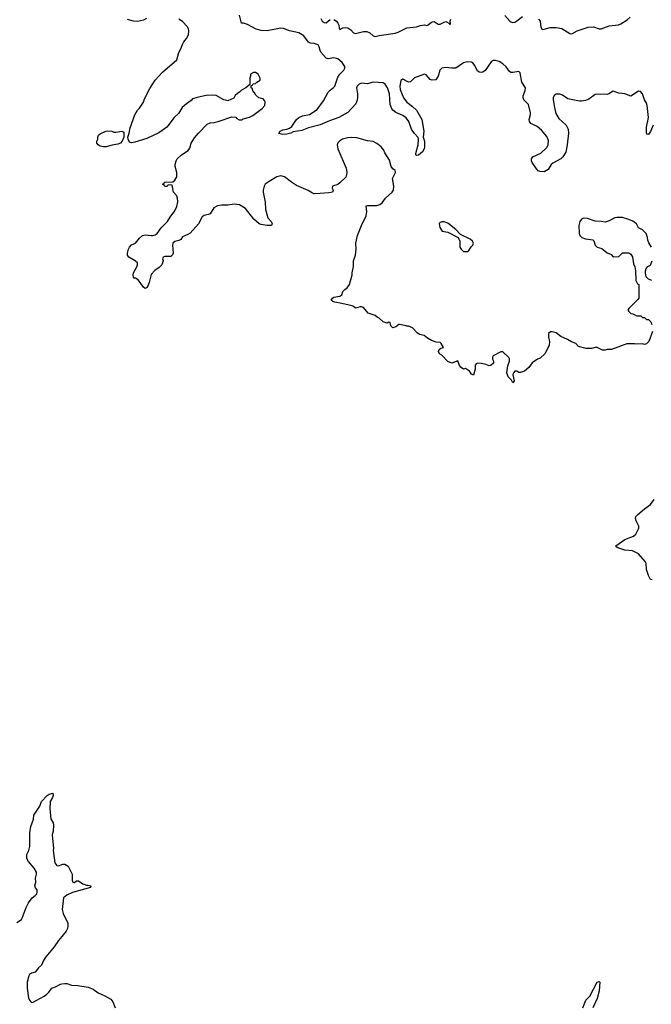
# Model space of a CAD drawing. Header units: inches. Extents: x 2323201 to 2563958, y 895391 to 1023096.
# Tile 179 of 196: x 2529571 to 2536000, y 994366 to 1004385. Entities that reach past the tile are written whole.
import ezdxf

# ---------------------------------------------------------------- set-up
doc = ezdxf.new("R2010")
doc.units = ezdxf.units.IN
doc.header["$MEASUREMENT"] = 0
for name, color, linetype in [('C5030', 7, 'Continuous'), ('C5929', 7, 'Continuous'), ('C5939', 7, 'Continuous')]:
    doc.layers.add(name, color=color, linetype=linetype)

msp = doc.modelspace()

# ---------------------------------------------------------------- linework, layer by layer
at = {"layer": 'C5030', "color": 5}
for points, elevation in [([(2536013, 1001213), (2535974, 1001110), (2535950, 1001086), (2535930, 1001078), (2535910, 1001086), (2535850, 1001082), (2535830, 1001088), (2535752, 1001088), (2535594, 1001030), (2535551, 1001029), (2535530, 1001022), (2535503, 1001023), (2535448, 1001048), (2535430, 1001049), (2535390, 1001039), (2535338, 1001038), (2535260, 1001060), (2535230, 1001089), (2535186, 1001106), (2535148, 1001130), (2535080, 1001160), (2535030, 1001199), (2534990, 1001208), (2534973, 1001207), (2534954, 1001190), (2534954, 1001150), (2534965, 1001110), (2534961, 1001070), (2534917, 1000983), (2534870, 1000941), (2534842, 1000930), (2534787, 1000893), (2534754, 1000846), (2534710, 1000809), (2534670, 1000794), (2534650, 1000795), (2534630, 1000809), (2534610, 1000809), (2534596, 1000790), (2534591, 1000770), (2534605, 1000710), (2534590, 1000689), (2534576, 1000716), (2534542, 1000750), (2534530, 1000790), (2534539, 1000861), (2534555, 1000910), (2534555, 1000935), (2534550, 1000946), (2534490, 1001006), (2534470, 1001006), (2534390, 1000966), (2534382, 1000950), (2534382, 1000930), (2534394, 1000910), (2534394, 1000890), (2534370, 1000868), (2534350, 1000862), (2534316, 1000876), (2534270, 1000887), (2534230, 1000889), (2534216, 1000884), (2534206, 1000870), (2534206, 1000830), (2534190, 1000766), (2534170, 1000778), (2534148, 1000810), (2534110, 1000835), (2534090, 1000829), (2534066, 1000846), (2534047, 1000867), (2534030, 1000915), (2533969, 1000889), (2533930, 1000908), (2533868, 1000970), (2533845, 1000985), (2533835, 1001010), (2533842, 1001030), (2533858, 1001042), (2533886, 1001050), (2533862, 1001090), (2533850, 1001099), (2533810, 1001104), (2533762, 1001122), (2533723, 1001143), (2533688, 1001170), (2533641, 1001181), (2533617, 1001197), (2533570, 1001248), (2533530, 1001266), (2533510, 1001266), (2533506, 1001270), (2533438, 1001282), (2533430, 1001282), (2533400, 1001260), (2533369, 1001249), (2533348, 1001268), (2533342, 1001302), (2533330, 1001306), (2533310, 1001298), (2533270, 1001309), (2533230, 1001348), (2533210, 1001358), (2533190, 1001375), (2533118, 1001398), (2533070, 1001457), (2533050, 1001464), (2533037, 1001463), (2532989, 1001449), (2532968, 1001468), (2532954, 1001474), (2532850, 1001498), (2532778, 1001510), (2532757, 1001517), (2532742, 1001530), (2532754, 1001550), (2532770, 1001563), (2532830, 1001572), (2532850, 1001586), (2532860, 1001620), (2532879, 1001641), (2532905, 1001655), (2532929, 1001690), (2532955, 1001790), (2532955, 1001810), (2532968, 1001872), (2532969, 1001931), (2532989, 1001990), (2532995, 1002050), (2532994, 1002110), (2533009, 1002189), (2533049, 1002290), (2533098, 1002390), (2533104, 1002430), (2533097, 1002490), (2533110, 1002495), (2533205, 1002495), (2533236, 1002504), (2533259, 1002521), (2533295, 1002570), (2533361, 1002630), (2533375, 1002650), (2533378, 1002690), (2533365, 1002770), (2533395, 1002830), (2533394, 1002850), (2533370, 1002868), (2533353, 1002890), (2533334, 1002954), (2533289, 1003030), (2533278, 1003058), (2533249, 1003090), (2533206, 1003126), (2533170, 1003145), (2533110, 1003153), (2533004, 1003184), (2532950, 1003187), (2532910, 1003183), (2532858, 1003170), (2532827, 1003150), (2532810, 1003133), (2532802, 1003110), (2532809, 1003070), (2532894, 1002874), (2532901, 1002830), (2532899, 1002810), (2532890, 1002782), (2532830, 1002724), (2532810, 1002709), (2532754, 1002690), (2532752, 1002670), (2532762, 1002650), (2532754, 1002630), (2532718, 1002622), (2532630, 1002615), (2532570, 1002614), (2532550, 1002619), (2532507, 1002647), (2532390, 1002697), (2532339, 1002730), (2532267, 1002787), (2532230, 1002796), (2532190, 1002786), (2532110, 1002739), (2532071, 1002710), (2532061, 1002690), (2532051, 1002650), (2532051, 1002630), (2532071, 1002529), (2532072, 1002452), (2532098, 1002370), (2532131, 1002330), (2532142, 1002310), (2532134, 1002290), (2532090, 1002289), (2532030, 1002301), (2532009, 1002309), (2531956, 1002356), (2531870, 1002465), (2531810, 1002501), (2531753, 1002507), (2531690, 1002497), (2531630, 1002499), (2531585, 1002490), (2531549, 1002471), (2531510, 1002410), (2531490, 1002401), (2531450, 1002394), (2531430, 1002380), (2531392, 1002308), (2531306, 1002214), (2531282, 1002198), (2531230, 1002175), (2531210, 1002149), (2531190, 1002137), (2531150, 1002129), (2531131, 1002110), (2531126, 1002090), (2531134, 1002010), (2531128, 1001992), (2531110, 1001975), (2531050, 1001975), (2531032, 1001968), (2531025, 1001950), (2531031, 1001930), (2531018, 1001890), (2530990, 1001862), (2530947, 1001833), (2530908, 1001792), (2530888, 1001712), (2530870, 1001658), (2530850, 1001648), (2530830, 1001662), (2530777, 1001737), (2530750, 1001754), (2530736, 1001756), (2530730, 1001766), (2530726, 1001786), (2530729, 1001810), (2530763, 1001870), (2530769, 1001890), (2530769, 1001909), (2530748, 1001930), (2530682, 1001970), (2530669, 1001990), (2530669, 1002010), (2530679, 1002050), (2530689, 1002070), (2530710, 1002093), (2530750, 1002111), (2530790, 1002161), (2530822, 1002190), (2530850, 1002196), (2530910, 1002188), (2530930, 1002190), (2530950, 1002196), (2530970, 1002210), (2531013, 1002267), (2531075, 1002330), (2531103, 1002377), (2531150, 1002439), (2531170, 1002483), (2531180, 1002530), (2531178, 1002570), (2531171, 1002591), (2531138, 1002630), (2531122, 1002702), (2531090, 1002706), (2531078, 1002702), (2531072, 1002688), (2531050, 1002688), (2531042, 1002702), (2531026, 1002710), (2531042, 1002718), (2531046, 1002730), (2531053, 1002733), (2531130, 1002734), (2531150, 1002752), (2531170, 1002785), (2531172, 1002830), (2531153, 1002890), (2531153, 1002910), (2531163, 1002950), (2531173, 1002970), (2531217, 1003010), (2531287, 1003053), (2531302, 1003078), (2531318, 1003130), (2531350, 1003181), (2531390, 1003231), (2531479, 1003321), (2531510, 1003336), (2531550, 1003339), (2531592, 1003348), (2531730, 1003398), (2531770, 1003392), (2531780, 1003380), (2531805, 1003365), (2531830, 1003367), (2531845, 1003375), (2531910, 1003393), (2531943, 1003410), (2532040, 1003480), (2532065, 1003510), (2532069, 1003549), (2532064, 1003564), (2532050, 1003578), (2532006, 1003590), (2531976, 1003616), (2531960, 1003640), (2531948, 1003650), (2531942, 1003682), (2531926, 1003690), (2531926, 1003714), (2531942, 1003718), (2531947, 1003733), (2531970, 1003734), (2531986, 1003750), (2532018, 1003770), (2532018, 1003790), (2531998, 1003830), (2531970, 1003848), (2531950, 1003848), (2531922, 1003830), (2531922, 1003810), (2531914, 1003790), (2531914, 1003726), (2531874, 1003690), (2531830, 1003668), (2531810, 1003648), (2531790, 1003638), (2531765, 1003615), (2531750, 1003588), (2531690, 1003558), (2531667, 1003567), (2531650, 1003568), (2531570, 1003614), (2531530, 1003617), (2531470, 1003612), (2531390, 1003598), (2531330, 1003579), (2531318, 1003562), (2531270, 1003530), (2531224, 1003490), (2531189, 1003431), (2531142, 1003390), (2531068, 1003292), (2531023, 1003257), (2530986, 1003234), (2530865, 1003175), (2530742, 1003138), (2530710, 1003133), (2530690, 1003139), (2530674, 1003170), (2530673, 1003190), (2530687, 1003230), (2530695, 1003285), (2530743, 1003417), (2530770, 1003465), (2530790, 1003486), (2530830, 1003546), (2530841, 1003579), (2530895, 1003685), (2530949, 1003770), (2531024, 1003850), (2531170, 1003975), (2531191, 1004050), (2531211, 1004089), (2531227, 1004133), (2531241, 1004159), (2531270, 1004193), (2531289, 1004230), (2531293, 1004273), (2531291, 1004291), (2531277, 1004317), (2531230, 1004365), (2531192, 1004390)], 80), ([(2530862, 1004398), (2530830, 1004380), (2530770, 1004366), (2530730, 1004370), (2530670, 1004386)], 80), ([(2536018, 1003310), (2535990, 1003246), (2535970, 1003217), (2535959, 1003219), (2535950, 1003230), (2535951, 1003291), (2535972, 1003390), (2535956, 1003510), (2535950, 1003537), (2535931, 1003571), (2535911, 1003630), (2535890, 1003655), (2535870, 1003658), (2535790, 1003606), (2535730, 1003630), (2535670, 1003637), (2535610, 1003658), (2535569, 1003631), (2535550, 1003623), (2535450, 1003626), (2535430, 1003622), (2535365, 1003575), (2535330, 1003563), (2535290, 1003557), (2535270, 1003557), (2535150, 1003580), (2535097, 1003617), (2535070, 1003628), (2535030, 1003626), (2535010, 1003614), (2535002, 1003590), (2535002, 1003570), (2535013, 1003490), (2535029, 1003429), (2535059, 1003379), (2535133, 1003310), (2535153, 1003270), (2535156, 1003230), (2535145, 1003110), (2535130, 1003038), (2535101, 1002990), (2535080, 1002970), (2534996, 1002924), (2534981, 1002910), (2534950, 1002862), (2534910, 1002836), (2534870, 1002839), (2534850, 1002847), (2534830, 1002866), (2534788, 1002930), (2534780, 1002950), (2534779, 1002970), (2534793, 1002990), (2534874, 1003026), (2534935, 1003085), (2534951, 1003110), (2534954, 1003154), (2534937, 1003197), (2534882, 1003262), (2534839, 1003299), (2534773, 1003330), (2534760, 1003350), (2534756, 1003370), (2534770, 1003421), (2534770, 1003437), (2534750, 1003521), (2534703, 1003570), (2534694, 1003590), (2534696, 1003610), (2534716, 1003664), (2534718, 1003690), (2534682, 1003750), (2534664, 1003844), (2534650, 1003859), (2534590, 1003846), (2534570, 1003846), (2534556, 1003856), (2534524, 1003904), (2534490, 1003936), (2534450, 1003961), (2534410, 1003971), (2534390, 1003969), (2534370, 1003956), (2534310, 1003868), (2534286, 1003850), (2534270, 1003847), (2534248, 1003850), (2534230, 1003865), (2534202, 1003922), (2534185, 1003945), (2534170, 1003954), (2534130, 1003957), (2534090, 1003946), (2534010, 1003893), (2533970, 1003891), (2533910, 1003900), (2533868, 1003890), (2533846, 1003870), (2533830, 1003809), (2533808, 1003772), (2533770, 1003768), (2533750, 1003776), (2533710, 1003823), (2533690, 1003830), (2533590, 1003793), (2533549, 1003751), (2533530, 1003748), (2533470, 1003778), (2533450, 1003767), (2533441, 1003710), (2533444, 1003676), (2533477, 1003590), (2533510, 1003544), (2533570, 1003501), (2533610, 1003464), (2533664, 1003370), (2533683, 1003250), (2533678, 1003190), (2533692, 1003150), (2533693, 1003090), (2533687, 1003070), (2533670, 1003041), (2533630, 1003006), (2533610, 1003003), (2533604, 1003010), (2533602, 1003022), (2533627, 1003110), (2533631, 1003170), (2533627, 1003187), (2533590, 1003227), (2533560, 1003270), (2533531, 1003350), (2533506, 1003386), (2533471, 1003411), (2533401, 1003441), (2533370, 1003464), (2533359, 1003479), (2533343, 1003523), (2533334, 1003630), (2533315, 1003690), (2533291, 1003730), (2533270, 1003741), (2533170, 1003750), (2533110, 1003732), (2533050, 1003739), (2533026, 1003730), (2533007, 1003710), (2533000, 1003690), (2533010, 1003630), (2533010, 1003590), (2533004, 1003556), (2532993, 1003530), (2532910, 1003442), (2532819, 1003390), (2532723, 1003357), (2532630, 1003316), (2532510, 1003284), (2532443, 1003257), (2532355, 1003245), (2532330, 1003230), (2532290, 1003220), (2532250, 1003218), (2532208, 1003228), (2532224, 1003250), (2532250, 1003265), (2532290, 1003270), (2532319, 1003281), (2532341, 1003299), (2532390, 1003368), (2532412, 1003390), (2532450, 1003408), (2532521, 1003419), (2532600, 1003470), (2532662, 1003558), (2532710, 1003647), (2532730, 1003669), (2532766, 1003694), (2532779, 1003710), (2532810, 1003799), (2532830, 1003829), (2532872, 1003870), (2532882, 1003890), (2532882, 1003910), (2532854, 1003950), (2532810, 1003985), (2532770, 1003996), (2532710, 1003988), (2532690, 1003995), (2532635, 1004055), (2532628, 1004070), (2532621, 1004110), (2532610, 1004130), (2532570, 1004144), (2532530, 1004146), (2532510, 1004156), (2532462, 1004222), (2532411, 1004251), (2532319, 1004270), (2532255, 1004295), (2532230, 1004300), (2532090, 1004270), (2532030, 1004276), (2531979, 1004290), (2531890, 1004335), (2531850, 1004348), (2531830, 1004348), (2531809, 1004430)], 60), ([(2532638, 1004398), (2532651, 1004370), (2532670, 1004356), (2532690, 1004353), (2532732, 1004388)], 60), ([(2532770, 1004388), (2532796, 1004370), (2532811, 1004350), (2532821, 1004330), (2532822, 1004302), (2532830, 1004286), (2532859, 1004301), (2532890, 1004305), (2532910, 1004302), (2532942, 1004282), (2532970, 1004251), (2532990, 1004243), (2533070, 1004264), (2533106, 1004266), (2533135, 1004250), (2533170, 1004219), (2533190, 1004214), (2533230, 1004224), (2533392, 1004248), (2533422, 1004258), (2533510, 1004301), (2533610, 1004313), (2533650, 1004325), (2533690, 1004331), (2533714, 1004326), (2533730, 1004331), (2533749, 1004350), (2533770, 1004363), (2533790, 1004367), (2533830, 1004341), (2533850, 1004339), (2533890, 1004361), (2533910, 1004365), (2533945, 1004345), (2533950, 1004334), (2533955, 1004345), (2533954, 1004370), (2533961, 1004390)], 60), ([(2534510, 1004426), (2534560, 1004370), (2534570, 1004362), (2534590, 1004356), (2534610, 1004361), (2534630, 1004372), (2534690, 1004416)], 60), ([(2534852, 1004390), (2534867, 1004370), (2534874, 1004310), (2534890, 1004286), (2534910, 1004287), (2534970, 1004307), (2535030, 1004307), (2535090, 1004294), (2535170, 1004245), (2535190, 1004241), (2535245, 1004270), (2535356, 1004310), (2535410, 1004311), (2535470, 1004292), (2535490, 1004292), (2535570, 1004324), (2535667, 1004333), (2535690, 1004344), (2535755, 1004385), (2535786, 1004410)], 60), ([(2536002, 1002070), (2535974, 1002114), (2535963, 1002143), (2535962, 1002170), (2535948, 1002210), (2535910, 1002248), (2535870, 1002266), (2535848, 1002308), (2535813, 1002333), (2535770, 1002353), (2535707, 1002373), (2535650, 1002373), (2535630, 1002369), (2535570, 1002337), (2535530, 1002324), (2535492, 1002332), (2535430, 1002336), (2535350, 1002361), (2535310, 1002364), (2535290, 1002355), (2535271, 1002330), (2535263, 1002290), (2535265, 1002210), (2535271, 1002190), (2535292, 1002170), (2535330, 1002155), (2535405, 1002145), (2535414, 1002134), (2535430, 1002092), (2535450, 1002071), (2535495, 1002055), (2535531, 1002031), (2535550, 1002012), (2535590, 1001994), (2535613, 1001973), (2535670, 1001974), (2535707, 1002013), (2535750, 1002014), (2535770, 1002011), (2535790, 1001998), (2535810, 1001972), (2535820, 1001900), (2535831, 1001870), (2535838, 1001830), (2535842, 1001730), (2535858, 1001698), (2535874, 1001690), (2535872, 1001550), (2535864, 1001536), (2535770, 1001446), (2535762, 1001430), (2535770, 1001414), (2535790, 1001394), (2535812, 1001392), (2535853, 1001373), (2535892, 1001372), (2535910, 1001354), (2535930, 1001354), (2535950, 1001334), (2535970, 1001334), (2535994, 1001310), (2536004, 1001284)], 80), ([(2536006, 1001730), (2535970, 1001746), (2535948, 1001768), (2535942, 1001810), (2535942, 1001830), (2535948, 1001852), (2535965, 1001875), (2535993, 1001887), (2536009, 1001930)], 80)]:
    msp.add_lwpolyline(points, dxfattribs=dict(at, elevation=elevation))
at = {"layer": 'C5030', "color": 5, "elevation": 80}
for points in [[(2530550, 1003239), (2530610, 1003251), (2530630, 1003242), (2530633, 1003190), (2530615, 1003150), (2530596, 1003130), (2530570, 1003118), (2530512, 1003108), (2530450, 1003090), (2530426, 1003090), (2530390, 1003099), (2530369, 1003110), (2530358, 1003130), (2530358, 1003150), (2530368, 1003170), (2530368, 1003190), (2530375, 1003210), (2530390, 1003225), (2530448, 1003250), (2530470, 1003253), (2530510, 1003251), (2530530, 1003241)], [(2533890, 1002329), (2533870, 1002329), (2533850, 1002322), (2533841, 1002310), (2533846, 1002270), (2533870, 1002232), (2533930, 1002222), (2534034, 1002170), (2534052, 1002130), (2534051, 1002070), (2534065, 1002050), (2534090, 1002026), (2534130, 1002025), (2534143, 1002037), (2534165, 1002075), (2534182, 1002090), (2534189, 1002110), (2534179, 1002130), (2534155, 1002150), (2534059, 1002199), (2534009, 1002250), (2533930, 1002315)]]:
    msp.add_lwpolyline(points, close=True, dxfattribs=at)
at = {"layer": 'C5929', "color": 5, "elevation": 80}
for points in [[(2529541, 995199), (2529589, 995230), (2529598, 995242), (2529636, 995350), (2529661, 995399), (2529697, 995450), (2529730, 995474), (2529746, 995490), (2529750, 995502), (2529749, 995529), (2529733, 995550), (2529725, 995570), (2529736, 995610), (2529733, 995650), (2529743, 995690), (2529741, 995710), (2529719, 995750), (2529660, 995820), (2529644, 995850), (2529644, 995890), (2529663, 995930), (2529674, 995970), (2529674, 996110), (2529685, 996175), (2529713, 996250), (2529717, 996290), (2529777, 996383), (2529794, 996430), (2529850, 996491), (2529870, 996505), (2529910, 996514), (2529912, 996492), (2529905, 996470), (2529881, 996430), (2529877, 996350), (2529890, 996254), (2529911, 996211), (2529915, 996190), (2529911, 996129), (2529903, 996090), (2529915, 995950), (2529911, 995929), (2529930, 995805), (2529950, 995779), (2529970, 995776), (2530000, 995787)], [(2530000, 995057), (2529965, 995015), (2529921, 994950), (2529837, 994850), (2529814, 994810), (2529795, 994765), (2529764, 994736), (2529730, 994693), (2529690, 994682), (2529672, 994668), (2529665, 994655), (2529649, 994590), (2529649, 994529), (2529662, 994430), (2529670, 994407), (2529684, 994390), (2529690, 994385), (2529710, 994386), (2529819, 994450), (2529849, 994470), (2529869, 994490), (2529898, 994530), (2529937, 994543), (2529986, 994570), (2530000, 994573)]]:
    msp.add_lwpolyline(points, dxfattribs=at)
at = {"layer": 'C5939', "color": 5, "elevation": 80}
for points in [[(2536010, 998685), (2535990, 998689), (2535970, 998729), (2535951, 998790), (2535946, 998850), (2535939, 998870), (2535870, 998950), (2535810, 998980), (2535730, 998988), (2535658, 999010), (2535642, 999022), (2535639, 999030), (2535730, 999094), (2535817, 999130), (2535843, 999150), (2535872, 999210), (2535874, 999230), (2535846, 999286), (2535839, 999310), (2535844, 999330), (2535862, 999350), (2535930, 999407), (2535990, 999450), (2536030, 999504)], [(2530000, 995787), (2530010, 995791), (2530030, 995791), (2530065, 995770), (2530105, 995690), (2530107, 995630), (2530114, 995610), (2530130, 995606), (2530150, 995622), (2530170, 995621), (2530213, 995593), (2530250, 995579), (2530270, 995579), (2530294, 995570), (2530293, 995553), (2530110, 995505), (2530050, 995477), (2530019, 995450), (2530005, 995330), (2530013, 995290), (2530061, 995190), (2530062, 995158), (2530056, 995130), (2530045, 995110), (2530000, 995057)], [(2530000, 994573), (2530030, 994578), (2530050, 994578), (2530100, 994560), (2530163, 994557), (2530270, 994539), (2530319, 994519), (2530370, 994481), (2530430, 994456), (2530499, 994419), (2530521, 994390), (2530543, 994330)], [(2535304, 994330), (2535333, 994407), (2535373, 994447), (2535450, 994591), (2535470, 994598), (2535476, 994590), (2535470, 994502), (2535450, 994425), (2535405, 994330)]]:
    msp.add_lwpolyline(points, dxfattribs=at)

doc.saveas('drawing.dxf')
